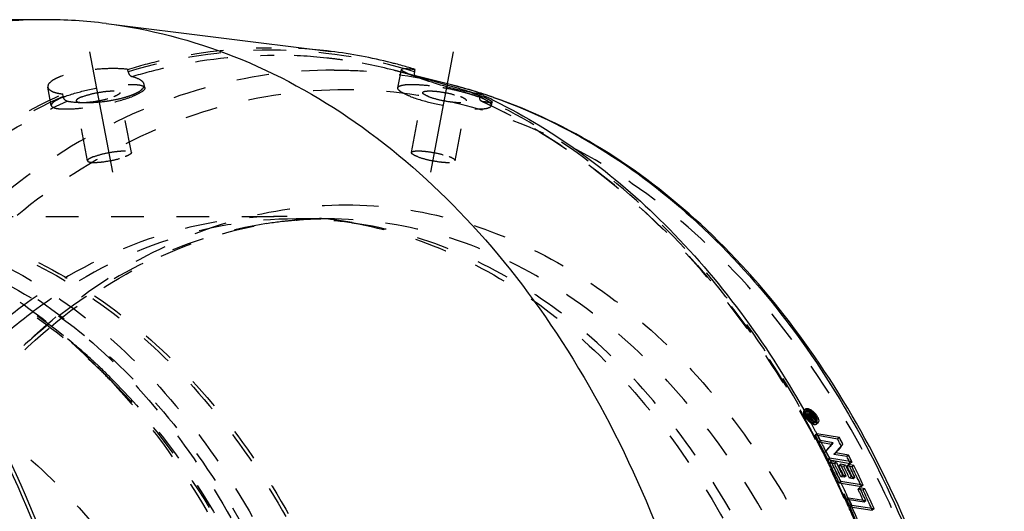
# Model space of a CAD drawing. Header units: millimetres. Extents: x 201 to 797, y 302 to 698.
# Tile 17 of 17: x 597 to 794, y 600 to 698. Entities that reach past the tile are written whole.
import ezdxf

# ---------------------------------------------------------------- set-up
doc = ezdxf.new("R2010")
doc.units = ezdxf.units.MM
doc.header["$LTSCALE"] = 65.185185
doc.linetypes.add('CENTER', pattern=[0.6, 0.375, -0.075, 0.075, -0.075])
doc.linetypes.add('HIDDEN', pattern=[0.2, 0.1, -0.1])
for name, color, linetype in [('FASEN', 7, 'CONTINUOUS'), ('KOERPER', 7, 'CONTINUOUS'), ('KONST.EL_MIT_GEO', 7, 'CONTINUOUS')]:
    doc.layers.add(name, color=color, linetype=linetype)

msp = doc.modelspace()

# ---------------------------------------------------------------- linework, layer by layer
at = {"layer": 'FASEN', "color": 8, "linetype": 'HIDDEN'}
msp.add_line((615.22, 626.24), (612.86, 628.6), dxfattribs=at)
msp.add_arc((525.77, 541.53), 123.15, 43.2447, 44.9931, dxfattribs=at)
for points, knots in [([(548.56, 657.5), (554.29, 657.5), (565.9, 656.22), (582.77, 650.55), (598.76, 641.3), (608.33, 633.13), (612.86, 628.6)], [0, 0, 0, 0, 0.237614, 0.480661, 0.733723, 1, 1, 1, 1]), ([(552.1, 654.61), (557.72, 654.61), (569.12, 653.36), (585.67, 647.79), (601.37, 638.71), (610.76, 630.7), (615.22, 626.24)], [0, 0, 0, 0, 0.237621, 0.480663, 0.733726, 1, 1, 1, 1]), ([(615.22, 626.24), (630.49, 610.97), (647.88, 580.76), (659.39, 536.44), (662.46, 500), (659.39, 463.56), (647.88, 419.24), (630.49, 389.03), (615.22, 373.76)], [0, 0, 0, 0, 0.236131, 0.366208, 0.5, 0.633792, 0.763869, 1, 1, 1, 1]), ([(615.48, 625.9), (630.2, 610.25), (646.9, 580.06), (657.98, 536.02), (660.92, 500.01), (657.98, 463.99), (646.91, 419.95), (630.21, 389.76), (615.49, 374.11)], [0, 0, 0, 0, 0.236903, 0.366706, 0.499994, 0.633283, 0.763089, 1, 1, 1, 1])]:
    msp.add_open_spline(points, degree=3, knots=knots, dxfattribs=at)
at = {"layer": 'KOERPER', "color": 8, "linetype": 'HIDDEN'}
msp.add_open_spline([(552.1, 628.9), (558.08, 628.9), (570.33, 627.16), (587.71, 619.56), (603.58, 607.37), (622.51, 585.09), (638.92, 548.79), (643.24, 516.6), (643.24, 500)], degree=3, knots=[0, 0, 0, 0, 0.103456, 0.210669, 0.324498, 0.446432, 0.712952, 1, 1, 1, 1], dxfattribs=at)
at = {"layer": 'KONST.EL_MIT_GEO', "color": 7, "linetype": 'CONTINUOUS'}
for p, q in [((602.3, 698), (478.85, 698)), ((614.55, 697.24), (659.46, 691.66)), ((676.15, 687.59), (676.24, 688.08)), ((676.23, 686.74), (676.58, 686.63)), ((683.5, 684.99), (676.6, 686.74)), ((689.27, 683.35), (689.07, 683.41)), ((692.06, 682.42), (691.95, 682.46)), ((691.81, 681.94), (691.97, 681.86)), ((753.87, 620.06), (753.99, 619.85)), ((753.99, 619.85), (754.07, 619.71)), ((754.52, 619.94), (754.19, 619.64)), ((754.43, 619.05), (754.5, 618.94)), ((754.5, 618.94), (754.57, 618.81)), ((754.57, 618.81), (754.65, 618.65)), ((754.65, 618.65), (754.71, 618.55)), ((754.71, 618.55), (754.77, 618.44)), ((754.77, 618.44), (754.84, 618.32)), ((754.96, 619.3), (754.84, 619.19)), ((754.84, 618.32), (754.98, 618.06)), ((755.08, 618.68), (754.89, 619.02)), ((755.06, 618.99), (754.92, 618.85)), ((755.13, 619.27), (754.96, 619.3)), ((754.98, 618.06), (755.11, 617.83)), ((755.08, 619.08), (755, 619)), ((755.12, 618.87), (755, 618.76)), ((755.13, 619.27), (755.01, 619.16)), ((755.06, 618.99), (755.12, 618.87)), ((755.25, 619.05), (755.08, 619.08)), ((756.27, 618.47), (755.08, 618.68)), ((755.46, 618.81), (755.12, 618.87)), ((755.39, 619.11), (755.3, 619.03)), ((755.46, 618.81), (755.37, 618.73)), ((755.39, 619.11), (755.55, 619.13)), ((755.46, 618.81), (755.4, 618.92)), ((755.63, 618.78), (755.48, 618.65)), ((755.55, 619.13), (755.79, 619.16)), ((755.64, 618.9), (755.57, 618.89)), ((755.57, 618.89), (755.63, 618.78)), ((756.14, 618.69), (755.63, 618.78)), ((756, 618.95), (755.64, 618.9)), ((755.87, 619.17), (755.74, 619.06)), ((755.79, 619.16), (755.87, 619.17)), ((755.87, 619.17), (756, 618.95)), ((756.14, 618.69), (755.96, 618.52)), ((756.11, 617.57), (756.22, 617.67)), ((756.14, 618.69), (756.27, 618.47)), ((756.35, 617.79), (756.44, 617.87)), ((755.4, 617.3), (755.53, 617.05)), ((755.53, 617.05), (755.6, 616.93)), ((760.97, 614.52), (756.48, 615.3)), ((760.63, 614.22), (756.69, 614.91)), ((759.77, 613.5), (757.2, 613.95)), ((759.61, 613.31), (759.77, 613.5)), ((760.97, 614.52), (760.63, 614.22)), ((760.71, 614.07), (760.63, 614.22)), ((757.78, 612.79), (757.89, 612.56)), ((758.29, 611.78), (758.47, 611.43)), ((758.81, 612.36), (758.95, 612.53)), ((760.24, 611.46), (759.9, 611.17)), ((760.4, 611.65), (760.24, 611.46)), ((762.8, 611.02), (760.24, 611.46)), ((758.81, 610.74), (758.98, 610.39)), ((763.5, 609.65), (759.02, 610.4)), ((760.38, 609.54), (759.37, 609.71)), ((759.9, 611.17), (760.06, 611.36)), ((762.46, 610.73), (759.9, 611.17)), ((760.38, 609.54), (760.04, 609.25)), ((760.38, 609.54), (760.59, 609.11)), ((762.8, 611.02), (762.46, 610.73)), ((762.54, 610.58), (762.46, 610.73)), ((760.04, 609.25), (759.56, 609.34)), ((762.23, 609.02), (761.21, 609.19)), ((761.41, 608.8), (761.21, 609.19)), ((761.88, 608.73), (761.4, 608.82)), ((761.97, 607.64), (761.79, 608.03)), ((762.23, 609.02), (761.88, 608.73)), ((762.01, 608.48), (761.88, 608.73)), ((762.16, 607.25), (761.97, 607.64)), ((762.23, 609.02), (762.42, 608.63)), ((762.39, 607.71), (762.26, 607.97)), ((763.84, 608.96), (762.83, 609.13)), ((763.04, 608.7), (762.83, 609.13)), ((763.5, 608.68), (763.01, 608.76)), ((763.84, 608.96), (763.5, 608.68)), ((763.71, 608.24), (763.5, 608.68)), ((760.81, 606.61), (760.98, 606.25)), ((761.63, 606.98), (761.29, 606.7)), ((762, 606.59), (761.29, 606.7)), ((765.75, 605.01), (761.29, 605.73)), ((761.43, 607.41), (761.63, 606.98)), ((762.35, 606.86), (761.63, 606.98)), ((762.35, 606.86), (762, 606.59)), ((762.35, 606.86), (762.16, 607.25)), ((762.89, 606.68), (762.76, 606.94)), ((763.01, 606.42), (762.89, 606.68)), ((763.36, 606.7), (763.01, 606.42)), ((763.73, 606.3), (763.01, 606.42)), ((763.17, 607.08), (763.36, 606.7)), ((764.07, 606.58), (763.36, 606.7)), ((764.07, 606.58), (763.73, 606.3)), ((764.35, 606.93), (764.14, 607.37)), ((764.56, 606.5), (764.35, 606.93)), ((766.08, 604.31), (765.07, 604.47)), ((765.27, 604.04), (765.07, 604.47)), ((765.73, 604.04), (765.24, 604.12)), ((766.08, 604.31), (765.73, 604.04)), ((765.94, 603.6), (765.73, 604.04)), ((766.26, 601.87), (762.83, 602.41)), ((765.91, 601.61), (762.98, 602.07)), ((766.26, 601.87), (765.91, 601.61)), ((766.55, 602.26), (766.34, 602.71)), ((766.75, 601.82), (766.55, 602.26)), ((763.38, 600.94), (763.47, 600.72)), ((767.91, 600.29), (763.47, 600.97))]:
    msp.add_line(p, q, dxfattribs=at)
at = {"layer": 'KONST.EL_MIT_GEO', "color": 2, "linetype": 'CENTER'}
for p, q in [((611.26, 691.56), (616.16, 665.73)), ((683.85, 691.56), (678.96, 665.73))]:
    msp.add_line(p, q, dxfattribs=at)
at = {"layer": 'KONST.EL_MIT_GEO', "color": 8, "linetype": 'HIDDEN'}
for p, q in [((618.97, 687.59), (618.88, 688.08)), ((676.6, 686.74), (671.95, 687.92)), ((672.82, 684.39), (673.52, 688.05)), ((675.92, 686.83), (676.23, 686.74)), ((603.62, 680.85), (602.93, 684.52)), ((622.29, 684.39), (622.16, 685.08)), ((605.99, 682.67), (605.9, 683.16)), ((619.6, 671.47), (617.33, 683.45)), ((675.52, 671.47), (677.79, 683.45)), ((689.12, 682.67), (689.22, 683.16)), ((610.86, 669.81), (608.59, 681.79)), ((684.26, 669.81), (686.53, 681.79)), ((689.43, 681.76), (689.5, 681.73)), ((691.49, 680.85), (691.62, 681.54)), ((563.41, 658.7), (649.68, 658.7)), ((658.82, 658.2), (652.51, 658.2)), ((652.54, 657.94), (652.71, 657.95)), ((663.71, 657.46), (666.49, 656.96)), ((598.16, 640.98), (597.9, 640.79)), ((599.99, 639.68), (599.79, 639.53)), ((753.11, 620.06), (753.29, 619.73)), ((753.29, 619.73), (753.49, 619.37)), ((754.23, 620.25), (753.9, 619.94)), ((753.86, 618.73), (754, 618.48)), ((754, 618.48), (754.14, 618.23)), ((754.14, 618.23), (754.2, 618.11)), ((754.86, 619.28), (754.53, 618.98)), ((755.01, 619.16), (754.56, 618.71)), ((754.56, 618.71), (754.75, 618.38)), ((754.84, 619.19), (754.63, 619)), ((754.8, 618.96), (754.63, 619)), ((754.92, 618.85), (754.73, 618.68)), ((754.79, 618.57), (754.73, 618.68)), ((755, 619), (754.75, 618.78)), ((754.75, 618.78), (754.92, 618.74)), ((755.08, 618.68), (754.75, 618.38)), ((754.75, 618.38), (755.94, 618.17)), ((755, 618.76), (754.79, 618.57)), ((755.13, 618.51), (754.79, 618.57)), ((755.25, 619.05), (754.92, 618.74)), ((755.4, 618.92), (755.07, 618.62)), ((755.21, 618.83), (755.07, 618.81)), ((755.07, 618.62), (755.13, 618.51)), ((755.3, 619.03), (755.12, 618.87)), ((755.37, 618.73), (755.13, 618.51)), ((755.28, 618.84), (755.21, 618.83)), ((755.37, 618.73), (755.24, 618.59)), ((755.24, 618.59), (755.67, 618.64)), ((755.3, 618.48), (755.24, 618.59)), ((755.46, 618.86), (755.28, 618.84)), ((755.48, 618.65), (755.3, 618.48)), ((755.81, 618.39), (755.3, 618.48)), ((755.74, 619.06), (755.46, 618.81)), ((755.54, 618.87), (755.46, 618.86)), ((756, 618.95), (755.67, 618.64)), ((755.96, 618.52), (755.81, 618.39)), ((756.27, 618.47), (755.94, 618.17)), ((756.22, 617.67), (756.35, 617.79)), ((756.4, 617.25), (756.73, 617.56)), ((754.83, 616.98), (754.97, 616.73)), ((756.48, 615.3), (756.14, 615.01)), ((756.69, 614.91), (756.14, 615.01)), ((757.2, 613.95), (756.86, 613.65)), ((756.86, 613.65), (759.43, 613.21)), ((759.77, 613.5), (759.43, 613.21)), ((758.32, 611.78), (757.98, 611.49)), ((761.68, 613.17), (761.35, 612.88)), ((759.02, 610.4), (758.68, 610.12)), ((758.68, 610.12), (763.15, 609.36)), ((759.02, 610.4), (758.91, 610.63)), ((759.37, 609.71), (759.03, 609.42)), ((763.15, 609.36), (762.96, 609.74)), ((763.5, 609.65), (763.15, 609.36)), ((759.56, 609.34), (759.03, 609.42)), ((759.21, 608.52), (759.32, 608.29)), ((761.21, 609.19), (760.87, 608.9)), ((761.4, 608.82), (760.87, 608.9)), ((762.83, 609.13), (762.48, 608.84)), ((763.01, 608.76), (762.48, 608.84)), ((761.29, 605.73), (760.94, 605.46)), ((760.94, 605.46), (765.4, 604.74)), ((765.07, 604.47), (764.72, 604.2)), ((765.24, 604.12), (764.72, 604.2)), ((765.4, 604.74), (765.23, 605.1)), ((765.75, 605.01), (765.4, 604.74)), ((762.83, 602.41), (762.47, 602.15)), ((762.98, 602.07), (762.47, 602.15)), ((762.84, 600.69), (762.93, 600.49)), ((763.47, 600.97), (763.11, 600.71)), ((763.11, 600.71), (767.55, 600.02)), ((767.55, 600.02), (767.4, 600.36)), ((767.91, 600.29), (767.55, 600.02))]:
    msp.add_line(p, q, dxfattribs=at)
at = {"layer": 'KONST.EL_MIT_GEO', "color": 7, "linetype": 'CONTINUOUS'}
msp.add_circle((404.31, 500), 198, dxfattribs=at)
at = {"layer": 'KONST.EL_MIT_GEO', "color": 8, "linetype": 'HIDDEN'}
msp.add_circle((404.31, 500), 197.71, dxfattribs=at)
at = {"layer": 'KONST.EL_MIT_GEO', "color": 7, "linetype": 'CONTINUOUS'}
for centre, radius, start, end in [((602.28, 598.5), 99.5, 82.9151, 89.9869), ((647.2, 593.34), 99.08, 75.7937, 82.8855), ((646.77, 591.56), 100.91, 75.297, 75.8053), ((646.66, 591.17), 101.32, 74.5081, 75.2968), ((646.47, 590.46), 102.05, 73.038, 74.5073), ((677.45, 687.34), 1.33, 169.2473, 176.0394), ((631.08, 509.64), 182.75, 75.3908, 75.5856), ((624.09, 482.81), 210.47, 75.0224, 75.3903), ((658.82, 587.58), 100.5, 74.4215, 75.7829), ((659.03, 588.46), 99.59, 72.3265, 75.7761), ((658.45, 586.27), 101.85, 72.5065, 74.4202), ((660.75, 605.55), 82.36, 71.2947, 72.2816), ((643.68, 583.06), 109.97, 65.1194, 65.5401), ((658.11, 585.16), 103.01, 71.8194, 72.3938), ((658.6, 587.06), 101.06, 71.9296, 72.3334), ((658.39, 586.43), 101.72, 70.7561, 71.9287), ((643.25, 582.12), 111, 64.0562, 65.1184), ((657.89, 584.5), 103.71, 70.8265, 71.819), ((581.97, 523), 197.4, 29.1161, 29.3325), ((754.46, 620.01), 0.329, 133.2043, 145.8871), ((754.11, 617.84), 2.32, 55.2272, 59.6902), ((753.86, 617.49), 2.75, 51.166, 55.2567), ((753.69, 617.27), 3.03, 47.3673, 51.1906), ((753.55, 617.11), 3.24, 43.6216, 47.364), ((752.89, 616.5), 4.31, 43.6336, 46.8067), ((752.81, 616.43), 4.42, 40.5817, 43.6489), ((758.26, 621.44), 4.53, 220.2226, 223.0251), ((758.15, 621.34), 4.38, 223.0075, 226.3365), ((580.02, 521.92), 199.63, 28.5381, 28.7132), ((752.93, 616.52), 4.27, 37.4333, 40.5962), ((753.24, 616.76), 3.88, 33.9867, 37.453), ((753.71, 617.07), 3.31, 30.1692, 34.0096), ((754.16, 617.33), 2.8, 25.8621, 30.1597), ((578.8, 521.26), 201.03, 28.0801, 28.4192), ((577.94, 520.8), 202, 27.8939, 28.0802), ((576.94, 520.27), 203.13, 27.4619, 27.8937), ((575.65, 519.6), 204.58, 27.0963, 27.4619), ((585.56, 520.28), 198.68, 27.7765, 28.1671), ((586.02, 520.59), 198.57, 27.791, 28.2318), ((574.44, 518.98), 205.94, 26.7815, 27.0261), ((1015.22, 397.49), 334.54, 140.0378, 140.1667), ((1005.06, 406.01), 321.28, 139.8169, 139.9985), ((1006.02, 405.25), 320.83, 139.6039, 139.9596), ((573.35, 518.44), 207.16, 26.4606, 26.6726), ((572.33, 517.93), 208.3, 26.1381, 26.3523), ((571.72, 517.63), 208.98, 25.9702, 26.1381), ((582.39, 518.64), 202.25, 26.8934, 27.0381), ((581.97, 518.43), 202.72, 26.7706, 26.8934), ((582.47, 518.74), 202.57, 26.664, 27.0989), ((571.14, 517.35), 209.62, 25.7754, 25.9702), ((570.57, 517.07), 210.26, 25.61, 25.7755), ((576.02, 517.76), 205.51, 26.2739, 26.4365), ((569.68, 516.64), 211.25, 25.2066, 25.6098), ((575.46, 517.48), 206.13, 26.0856, 26.2739), ((575.4, 517.52), 206.61, 25.7885, 26.315), ((574.74, 517.13), 206.94, 25.8232, 26.0855), ((576.58, 517.63), 206.08, 26.0158, 26.2553), ((577.76, 517.48), 205.5, 26.1254, 26.2848), ((576.87, 517.04), 206.49, 25.8073, 26.0457), ((577.5, 517.42), 206.19, 25.7767, 26.2551), ((578.74, 517.56), 205.6, 25.92, 26.3152), ((579.85, 517.37), 205.09, 26.0298, 26.3007), ((580.01, 517.52), 205.32, 25.7684, 26.4469), ((572.31, 516.69), 208.91, 25.3643, 25.6338), ((568.46, 516.07), 212.6, 24.9405, 25.0976), ((574.03, 516.79), 207.72, 25.6488, 25.8233), ((571.66, 516.38), 209.63, 25.2299, 25.3644), ((566.7, 515.26), 214.53, 23.9611, 24.9392), ((577.69, 517.05), 206.77, 25.6577, 25.9202), ((577.86, 516.4), 207.3, 25.3305, 25.7596), ((578.06, 516.57), 207.48, 25.2296, 25.7686), ((574.37, 515.48), 210.45, 24.6274, 24.8868), ((575.28, 515.19), 210.16, 24.6094, 24.876), ((575.43, 515.34), 210.39, 24.3487, 25.0163), ((564.57, 514.31), 216.86, 23.5443, 23.9621), ((567.54, 514.48), 214.17, 23.8185, 24.2395), ((573.32, 515), 211.6, 24.2396, 24.6273), ((573.29, 514.29), 212.34, 23.9141, 24.3435), ((573.49, 514.46), 212.51, 23.8184, 24.3489), ((562.42, 513.37), 219.21, 22.7486, 23.482)]:
    msp.add_arc(centre, radius, start, end, dxfattribs=at)
at = {"layer": 'KONST.EL_MIT_GEO', "color": 8, "linetype": 'HIDDEN'}
for centre, radius, start, end in [((647.54, 595.72), 96.68, 82.9128, 89.9891), ((648.13, 595.09), 95.82, 83.7256, 89.9926), ((648.05, 594.33), 96.59, 81.7957, 83.7271), ((647.76, 592.56), 98.38, 75.7222, 81.7787), ((647.3, 590.64), 100.35, 74.6954, 75.7354), ((647.13, 590.02), 101, 73.7793, 74.6955), ((647.01, 589.62), 101.42, 73.4373, 73.7797), ((665.89, 620.81), 66.26, 70.8617, 71.2721), ((681.98, 664.41), 19.48, 68.9006, 69.2477), ((682.94, 666.88), 16.82, 66.951, 68.9419), ((682.29, 664.31), 19.77, 66.0262, 67.3275), ((694.49, 703.05), 21.89, 256.8319, 258.0728), ((649.63, 578.52), 80.18, 79.8895, 89.966), ((658.9, 578.08), 80.12, 94.9254, 98.8221), ((658.88, 581.3), 76.9, 94.7317, 96.7768), ((658.85, 578.58), 79.62, 94.5518, 94.9211), ((652.46, 578.3), 79.9, 79.889, 89.9681), ((658.85, 578.65), 79.55, 94.2687, 94.5518), ((658.84, 581.85), 76.35, 92.1745, 94.6053), ((658.84, 578.71), 79.49, 93.8575, 94.2687), ((658.83, 578.89), 79.31, 92.2904, 93.8579), ((658.82, 579.2), 79, 90.0009, 92.2906), ((658.82, 582.31), 75.89, 90.001, 92.1738), ((537.11, 548.76), 110.34, 47.4031, 51.2949), ((533.79, 545.06), 115.32, 46.5773, 47.4329), ((532.15, 543.33), 117.7, 44.9534, 46.5746), ((530.53, 541.71), 119.99, 44.2224, 44.9563), ((583.64, 523.14), 195.22, 29.3153, 29.5337), ((754.13, 619.71), 0.326, 123.4013, 133.4635), ((753.35, 617.18), 3.05, 55.0212, 59.5347), ((582.39, 522.45), 196.65, 28.909, 29.1107), ((756.91, 620.54), 2.9, 205.9853, 210.1386), ((757.37, 620.81), 3.44, 210.1456, 213.8538), ((757.86, 621.13), 4.03, 213.8313, 217.1864), ((581.83, 522.13), 197.3, 28.7321, 28.9091), ((758.17, 621.37), 4.41, 217.1672, 220.238), ((756.98, 620.25), 3.05, 226.6787, 230.5206), ((756.79, 620.02), 2.75, 230.4936, 234.6683), ((680.71, 576.24), 86.13, 29.4976, 29.6698), ((680.63, 575.84), 86.38, 29.337, 29.5047), ((752.79, 616.37), 4.03, 35.8296, 39.519), ((753.12, 616.61), 3.62, 31.746, 35.8359), ((755.93, 617.76), 0.26, 300.581, 312.6209), ((580.43, 521.37), 198.88, 28.0847, 28.6505), ((578.81, 520.5), 200.73, 27.6458, 28.0849), ((579.94, 520.47), 199.96, 27.7764, 28.216), ((580.33, 520.73), 199.94, 27.7909, 28.2317), ((577.39, 519.76), 202.32, 27.21, 27.6458), ((576.29, 519.19), 203.57, 26.9606, 27.2102), ((575.19, 518.64), 204.8, 26.5275, 26.9604), ((1005.37, 404.06), 322.85, 139.6224, 140.0205), ((576.37, 518.61), 203.98, 26.6524, 27.0862), ((576.87, 518.93), 203.83, 26.7363, 27.0989), ((1006.47, 403.19), 322.57, 139.5876, 139.8091), ((997.86, 410.52), 311.27, 139.4503, 139.5871), ((574.15, 518.12), 205.96, 26.3116, 26.5277), ((575.15, 518.07), 205.76, 26.3114, 26.4475), ((573.37, 517.73), 206.83, 26.038, 26.3116), ((573.03, 516.96), 207.71, 25.2201, 26.4344), ((571.58, 516.86), 208.81, 25.256, 25.965), ((574.71, 517.85), 206.24, 26.1754, 26.3114), ((573.84, 517.42), 207.21, 25.7688, 26.1752), ((572.97, 517), 208.18, 25.6339, 25.769), ((575.82, 517.19), 206.53, 25.6481, 26.3639), ((578.16, 517.2), 205.85, 25.648, 26.4357), ((570.23, 516.22), 210.32, 25.1025, 25.2566), ((569.56, 515.91), 211.05, 24.8308, 25.1025), ((567.22, 514.83), 213.62, 23.6977, 24.8291), ((573.58, 515.03), 210.92, 24.2337, 25.0088), ((567.17, 514.24), 214.18, 23.8144, 24.2343), ((563.27, 513.1), 217.94, 22.5125, 23.6383)]:
    msp.add_arc(centre, radius, start, end, dxfattribs=at)
for points, knots in [([(602.3, 698), (593.11, 698), (574.3, 695.33), (547.6, 683.66), (523.22, 664.93), (494.15, 630.72), (474.31, 586.78), (464.07, 538.52), (461.4, 500), (464.07, 461.48), (474.31, 413.22), (494.15, 369.28), (523.22, 335.07), (547.6, 316.34), (574.3, 304.67), (593.11, 302), (602.3, 302)], [0, 0, 0, 0, 0.051692, 0.105258, 0.162132, 0.223055, 0.356218, 0.427422, 0.5, 0.572578, 0.643782, 0.776945, 0.837868, 0.894742, 0.948308, 1, 1, 1, 1]), ([(618.88, 688.08), (621.22, 688.79), (630.58, 691.29), (640.32, 692.4), (647.56, 692.4)], [0, 0, 0, 0, 0.252698, 1, 1, 1, 1]), ([(676.15, 687.59), (666.93, 690.4), (647.56, 693.4), (628.19, 690.4), (618.97, 687.59)], [0, 0, 0, 0, 0.5, 1, 1, 1, 1]), ([(619.71, 686.63), (622.03, 687.34), (631.31, 689.81), (640.97, 690.91), (648.14, 690.91)], [0, 0, 0, 0, 0.252724, 1, 1, 1, 1]), ([(618.88, 688.08), (617.84, 688.2), (615.58, 688.28), (612.1, 688.09), (608.66, 687.59), (606.45, 687.02), (605.48, 686.65)], [0, 0, 0, 0, 0.230555, 0.49952, 0.768706, 1, 1, 1, 1]), ([(660.07, 687.94), (651.34, 687.94), (633.49, 685.41), (608.15, 674.33), (585, 656.55), (557.42, 624.08), (538.58, 582.37), (528.86, 536.56), (526.33, 500), (528.86, 463.44), (538.58, 417.63), (557.42, 375.92), (585, 343.45), (608.15, 325.67), (633.49, 314.59), (651.34, 312.06), (660.07, 312.06)], [0, 0, 0, 0, 0.051692, 0.105258, 0.162132, 0.223055, 0.356218, 0.427422, 0.5, 0.572578, 0.643782, 0.776945, 0.837868, 0.894742, 0.948308, 1, 1, 1, 1]), ([(605.48, 686.65), (605.08, 686.5), (604.38, 686.19), (603.43, 685.62), (602.85, 684.91), (602.93, 684.52)], [0, 0, 0, 0, 0.364892, 0.651001, 1, 1, 1, 1]), ([(618.97, 687.59), (618.99, 687.48), (619.12, 687.09), (619.42, 686.71), (619.71, 686.63)], [0, 0, 0, 0, 0.279413, 1, 1, 1, 1]), ([(622.16, 685.07), (622.09, 685.44), (621.24, 686.18), (620.31, 686.46), (619.71, 686.63)], [0, 0, 0, 0, 0.373745, 1, 1, 1, 1]), ([(660.07, 687.94), (662.03, 687.94), (669.91, 687.69), (677.76, 686.45), (683.5, 684.99)], [0, 0, 0, 0, 0.248897, 1, 1, 1, 1]), ([(602.93, 684.52), (603, 684.12), (603.73, 683.64), (604.77, 683.33), (605.5, 683.21), (605.9, 683.16)], [0, 0, 0, 0, 0.357343, 0.642181, 1, 1, 1, 1]), ([(606.24, 682.62), (607.76, 683.19), (611.1, 684.09), (615.29, 684.81), (618.5, 685.09), (620.38, 685.07), (621.57, 684.95), (622.25, 684.6), (622.29, 684.39)], [0, 0, 0, 0, 0.296301, 0.626222, 0.770299, 0.884564, 0.961019, 1, 1, 1, 1]), ([(619.62, 682.93), (620.01, 683.08), (620.71, 683.39), (621.68, 683.95), (622.24, 684.67), (622.16, 685.07)], [0, 0, 0, 0, 0.363532, 0.648245, 1, 1, 1, 1]), ([(622.29, 684.39), (622.32, 684.26), (622.14, 683.9), (621.26, 683.26), (620.37, 682.88), (619.68, 682.62)], [0, 0, 0, 0, 0.120874, 0.321115, 1, 1, 1, 1]), ([(675.44, 682.62), (674.75, 682.88), (673.85, 683.26), (672.98, 683.9), (672.8, 684.26), (672.82, 684.39)], [0, 0, 0, 0, 0.678885, 0.879126, 1, 1, 1, 1]), ([(672.82, 684.39), (672.88, 684.69), (674.05, 685.06), (675.8, 685.1), (678.64, 684.95), (680.7, 684.64), (681.83, 684.45)], [0, 0, 0, 0, 0.099792, 0.31377, 0.627127, 1, 1, 1, 1]), ([(681.83, 684.45), (682.15, 684.39), (683.44, 684.15), (684.72, 683.86), (685.66, 683.62)], [0, 0, 0, 0, 0.254096, 1, 1, 1, 1]), ([(647.56, 307.6), (639.51, 307.6), (623.12, 309.69), (599.59, 318.87), (577.69, 333.73), (550.84, 361.13), (525.35, 406.85), (510.35, 470.5), (511.3, 537.47), (525.7, 590.93), (545.1, 628.09), (562.58, 651.54), (582.77, 670.34), (598.08, 679.6), (605.9, 683.16)], [0, 0, 0, 0, 0.050741, 0.102991, 0.157968, 0.216405, 0.343708, 0.482261, 0.624642, 0.762178, 0.826962, 0.888202, 0.945765, 1, 1, 1, 1]), ([(605.99, 682.67), (598.19, 679.12), (582.93, 669.88), (562.79, 651.13), (545.36, 627.74), (526.02, 590.67), (511.66, 537.36), (510.71, 470.56), (525.67, 407.09), (551.09, 361.49), (577.88, 334.16), (599.71, 319.34), (623.19, 310.18), (647.56, 307.08), (671.92, 310.18), (695.4, 319.34), (717.24, 334.16), (744.02, 361.49), (769.45, 407.09), (784.41, 470.56), (783.46, 537.36), (769.1, 590.67), (749.76, 627.74), (732.32, 651.13), (712.19, 669.88), (696.93, 679.12), (689.12, 682.67)], [0, 0, 0, 0, 0.027118, 0.055901, 0.086522, 0.118914, 0.187683, 0.258873, 0.328149, 0.391799, 0.421017, 0.448505, 0.47463, 0.5, 0.52537, 0.551495, 0.578983, 0.608201, 0.671851, 0.741127, 0.812317, 0.881086, 0.913478, 0.944099, 0.972882, 1, 1, 1, 1]), ([(662.41, 684), (653.86, 684), (636.38, 681.52), (611.57, 670.67), (588.91, 653.27), (561.9, 621.48), (543.46, 580.65), (533.94, 535.8), (531.47, 500), (533.94, 464.2), (543.46, 419.35), (561.9, 378.52), (588.91, 346.73), (611.57, 329.33), (636.38, 318.48), (653.86, 316), (662.41, 316)], [0, 0, 0, 0, 0.051692, 0.105258, 0.162132, 0.223055, 0.356218, 0.427422, 0.5, 0.572578, 0.643782, 0.776945, 0.837868, 0.894742, 0.948308, 1, 1, 1, 1]), ([(606.24, 682.62), (605.55, 682.35), (604.65, 681.97), (603.77, 681.33), (603.6, 680.98), (603.62, 680.85)], [0, 0, 0, 0, 0.678885, 0.879126, 1, 1, 1, 1]), ([(603.62, 680.85), (603.66, 680.64), (604.34, 680.28), (605.54, 680.17), (607.41, 680.14), (610.63, 680.42), (614.81, 681.14), (618.15, 682.04), (619.68, 682.62)], [0, 0, 0, 0, 0.038981, 0.115436, 0.229701, 0.373778, 0.703699, 1, 1, 1, 1]), ([(606.78, 681.73), (606.69, 681.75), (606.29, 681.92), (606.05, 682.35), (605.99, 682.67)], [0, 0, 0, 0, 0.226832, 1, 1, 1, 1]), ([(609.81, 682.62), (609.49, 682.49), (609.08, 682.34), (608.56, 681.94), (608.59, 681.79)], [0, 0, 0, 0, 0.686, 1, 1, 1, 1]), ([(608.59, 681.79), (608.6, 681.69), (608.92, 681.52), (609.48, 681.47), (610.36, 681.46), (611.86, 681.59), (613.83, 681.93), (615.39, 682.35), (616.1, 682.62)], [0, 0, 0, 0, 0.038953, 0.115369, 0.229597, 0.373669, 0.703597, 1, 1, 1, 1]), ([(609.81, 682.62), (610.53, 682.89), (612.09, 683.31), (614.05, 683.65), (615.56, 683.78), (616.43, 683.76), (616.99, 683.71), (617.31, 683.54), (617.33, 683.45)], [0, 0, 0, 0, 0.296403, 0.626331, 0.770403, 0.884631, 0.961047, 1, 1, 1, 1]), ([(614.21, 681.68), (614.53, 681.72), (615.75, 681.89), (616.95, 682.14), (617.83, 682.37)], [0, 0, 0, 0, 0.26121, 1, 1, 1, 1]), ([(617.33, 683.45), (617.36, 683.29), (616.83, 682.9), (616.43, 682.74), (616.1, 682.62)], [0, 0, 0, 0, 0.314, 1, 1, 1, 1]), ([(617.83, 682.37), (617.99, 682.41), (618.59, 682.58), (619.19, 682.77), (619.62, 682.93)], [0, 0, 0, 0, 0.265971, 1, 1, 1, 1]), ([(662.41, 316), (670.95, 316), (688.43, 318.48), (713.24, 329.33), (735.9, 346.73), (762.91, 378.52), (781.35, 419.35), (790.87, 464.2), (793.35, 500), (790.87, 535.8), (781.35, 580.65), (762.91, 621.48), (735.9, 653.27), (713.24, 670.67), (688.43, 681.52), (670.95, 684), (662.41, 684)], [0, 0, 0, 0, 0.051692, 0.105258, 0.162132, 0.223055, 0.356218, 0.427422, 0.5, 0.572578, 0.643782, 0.776945, 0.837868, 0.894742, 0.948308, 1, 1, 1, 1]), ([(675.44, 682.62), (676.96, 682.04), (680.3, 681.14), (684.49, 680.42), (687.7, 680.14), (689.58, 680.17), (690.77, 680.28), (691.45, 680.64), (691.49, 680.85)], [0, 0, 0, 0, 0.296301, 0.626222, 0.770299, 0.884564, 0.961019, 1, 1, 1, 1]), ([(679.01, 682.62), (678.69, 682.74), (678.28, 682.9), (677.76, 683.29), (677.79, 683.45)], [0, 0, 0, 0, 0.686, 1, 1, 1, 1]), ([(677.79, 683.45), (677.8, 683.54), (678.12, 683.71), (678.68, 683.76), (679.56, 683.78), (681.07, 683.65), (683.03, 683.31), (684.59, 682.89), (685.31, 682.62)], [0, 0, 0, 0, 0.038953, 0.115369, 0.229597, 0.373669, 0.703597, 1, 1, 1, 1]), ([(679.01, 682.62), (679.73, 682.35), (681.29, 681.93), (683.25, 681.59), (684.76, 681.46), (685.63, 681.47), (686.19, 681.52), (686.51, 681.69), (686.53, 681.79)], [0, 0, 0, 0, 0.296403, 0.626331, 0.770403, 0.884631, 0.961047, 1, 1, 1, 1]), ([(686.53, 681.79), (686.56, 681.94), (686.03, 682.34), (685.63, 682.49), (685.31, 682.62)], [0, 0, 0, 0, 0.314, 1, 1, 1, 1]), ([(685.66, 683.62), (685.81, 683.58), (686.38, 683.43), (686.95, 683.26), (687.37, 683.13)], [0, 0, 0, 0, 0.258664, 1, 1, 1, 1]), ([(687.37, 683.13), (687.5, 683.09), (688.01, 682.93), (688.51, 682.76), (688.88, 682.62)], [0, 0, 0, 0, 0.26471, 1, 1, 1, 1]), ([(687.61, 683.41), (687.73, 683.37), (688.17, 683.21), (688.61, 683.05), (688.94, 682.93)], [0, 0, 0, 0, 0.263597, 1, 1, 1, 1]), ([(688.94, 682.93), (689.02, 682.9), (689.35, 682.77), (689.67, 682.64), (689.91, 682.55)], [0, 0, 0, 0, 0.266326, 1, 1, 1, 1]), ([(689.12, 682.67), (689.1, 682.57), (689.07, 682.25), (689.22, 681.85), (689.43, 681.76)], [0, 0, 0, 0, 0.302837, 1, 1, 1, 1]), ([(691.16, 681.44), (691.07, 681.52), (690.56, 681.89), (689.99, 682.16), (689.53, 682.36)], [0, 0, 0, 0, 0.19171, 1, 1, 1, 1]), ([(690.32, 682.37), (690.63, 682.23), (691.04, 682.04), (691.46, 681.77), (691.59, 681.65), (691.61, 681.59)], [0, 0, 0, 0, 0.671474, 0.87817, 1, 1, 1, 1]), ([(648.14, 309.09), (640.16, 309.09), (623.89, 311.16), (600.55, 320.27), (578.82, 335.01), (552.17, 362.2), (526.88, 407.56), (511.99, 470.71), (512.94, 537.16), (527.22, 590.2), (546.46, 627.08), (563.81, 650.34), (583.83, 669), (599.02, 678.2), (606.78, 681.73)], [0, 0, 0, 0, 0.050742, 0.102992, 0.157968, 0.216404, 0.343703, 0.482252, 0.624631, 0.762169, 0.826954, 0.888196, 0.945764, 1, 1, 1, 1]), ([(606.78, 681.73), (607.05, 681.68), (608.23, 681.51), (609.42, 681.44), (610.33, 681.44)], [0, 0, 0, 0, 0.230989, 1, 1, 1, 1]), ([(610.33, 681.44), (610.65, 681.44), (611.95, 681.46), (613.24, 681.56), (614.21, 681.68)], [0, 0, 0, 0, 0.246193, 1, 1, 1, 1]), ([(671.95, 312.08), (679.38, 313.96), (694.2, 319.61), (714.65, 332.91), (733.21, 350.75), (755.31, 380.61), (775.16, 426.41), (785.07, 487.32), (780.84, 549.51), (765.49, 598.27), (746.5, 631.86), (729.82, 653), (710.87, 670), (696.68, 678.46), (689.43, 681.76)], [0, 0, 0, 0, 0.051365, 0.105244, 0.162326, 0.222863, 0.353154, 0.492091, 0.632582, 0.767106, 0.830356, 0.890231, 0.946667, 1, 1, 1, 1]), ([(689.5, 681.73), (702.42, 675.85), (727.27, 658.03), (745.31, 633.68), (753.11, 620.06)], [0, 0, 0, 0, 0.474845, 1, 1, 1, 1]), ([(691.27, 681.44), (691.19, 681.44), (690.75, 681.47), (690.32, 681.56), (689.97, 681.63)], [0, 0, 0, 0, 0.18243, 1, 1, 1, 1]), ([(691.49, 680.85), (691.5, 680.89), (691.49, 681.14), (691.3, 681.32), (691.16, 681.44)], [0, 0, 0, 0, 0.192759, 1, 1, 1, 1]), ([(691.62, 681.54), (691.62, 681.52), (691.53, 681.41), (691.38, 681.44), (691.27, 681.44)], [0, 0, 0, 0, 0.140262, 1, 1, 1, 1]), ([(691.61, 681.59), (691.62, 681.58), (691.62, 681.57), (691.62, 681.55), (691.62, 681.54)], [0, 0, 0, 0, 0.538997, 1, 1, 1, 1]), ([(612.08, 670.64), (611.76, 670.52), (611.35, 670.36), (610.83, 669.97), (610.86, 669.81)], [0, 0, 0, 0, 0.686, 1, 1, 1, 1]), ([(610.86, 669.81), (610.87, 669.71), (611.19, 669.55), (611.75, 669.49), (612.63, 669.48), (614.13, 669.61), (616.1, 669.95), (617.66, 670.37), (618.37, 670.64)], [0, 0, 0, 0, 0.038953, 0.115369, 0.229597, 0.373669, 0.703597, 1, 1, 1, 1]), ([(612.08, 670.64), (612.79, 670.91), (614.36, 671.33), (616.32, 671.67), (617.83, 671.8), (618.7, 671.79), (619.26, 671.73), (619.58, 671.57), (619.6, 671.47)], [0, 0, 0, 0, 0.296403, 0.626331, 0.770403, 0.884631, 0.961047, 1, 1, 1, 1]), ([(619.6, 671.47), (619.63, 671.31), (619.1, 670.92), (618.7, 670.76), (618.37, 670.64)], [0, 0, 0, 0, 0.314, 1, 1, 1, 1]), ([(676.74, 670.64), (676.42, 670.76), (676.01, 670.92), (675.49, 671.31), (675.52, 671.47)], [0, 0, 0, 0, 0.686, 1, 1, 1, 1]), ([(675.52, 671.47), (675.54, 671.57), (675.85, 671.73), (676.41, 671.79), (677.29, 671.8), (678.8, 671.67), (680.76, 671.33), (682.32, 670.91), (683.04, 670.64)], [0, 0, 0, 0, 0.038953, 0.115369, 0.229597, 0.373669, 0.703597, 1, 1, 1, 1]), ([(676.74, 670.64), (677.46, 670.37), (679.02, 669.95), (680.98, 669.61), (682.49, 669.48), (683.37, 669.49), (683.93, 669.55), (684.24, 669.71), (684.26, 669.81)], [0, 0, 0, 0, 0.296403, 0.626331, 0.770403, 0.884631, 0.961047, 1, 1, 1, 1]), ([(684.26, 669.81), (684.29, 669.97), (683.77, 670.36), (683.36, 670.52), (683.04, 670.64)], [0, 0, 0, 0, 0.314, 1, 1, 1, 1]), ([(662.41, 339), (654.93, 339), (639.63, 341.17), (617.93, 350.66), (598.1, 365.89), (574.46, 393.72), (553.96, 439.09), (545.76, 500), (553.96, 560.91), (574.46, 606.28), (598.1, 634.11), (617.93, 649.34), (639.63, 658.83), (654.93, 661), (662.41, 661)], [0, 0, 0, 0, 0.051729, 0.105334, 0.162249, 0.223216, 0.356476, 0.5, 0.643524, 0.776784, 0.837751, 0.894666, 0.948271, 1, 1, 1, 1]), ([(662.41, 661), (669.88, 661), (685.18, 658.83), (706.89, 649.34), (726.72, 634.11), (750.35, 606.28), (770.85, 560.91), (779.05, 500), (770.85, 439.09), (750.35, 393.72), (726.72, 365.89), (706.89, 350.66), (685.18, 341.17), (669.88, 339), (662.41, 339)], [0, 0, 0, 0, 0.051729, 0.105334, 0.162249, 0.223216, 0.356476, 0.5, 0.643524, 0.776784, 0.837751, 0.894666, 0.948271, 1, 1, 1, 1]), ([(563.41, 658.7), (570.78, 658.7), (585.86, 656.56), (607.26, 647.2), (626.8, 632.2), (650.1, 604.77), (670.31, 560.04), (678.39, 500), (670.31, 439.96), (650.1, 395.23), (626.8, 367.8), (607.26, 352.8), (585.86, 343.44), (570.78, 341.3), (563.41, 341.3)], [0, 0, 0, 0, 0.05173, 0.105334, 0.162249, 0.223216, 0.356476, 0.5, 0.643524, 0.776784, 0.837751, 0.894666, 0.94827, 1, 1, 1, 1]), ([(649.68, 658.7), (640.72, 658.7), (622.2, 655.48), (605.77, 646.55), (598.16, 640.98)], [0, 0, 0, 0, 0.487315, 1, 1, 1, 1]), ([(552.1, 658), (559.43, 658), (574.45, 655.87), (595.75, 646.56), (615.21, 631.61), (638.4, 604.3), (658.52, 559.78), (666.57, 500), (658.52, 440.22), (638.4, 395.7), (615.21, 368.39), (595.75, 353.44), (574.45, 344.13), (559.43, 342), (552.1, 342)], [0, 0, 0, 0, 0.05173, 0.105334, 0.162249, 0.223216, 0.356476, 0.5, 0.643524, 0.776784, 0.837751, 0.894666, 0.94827, 1, 1, 1, 1]), ([(556.34, 658.2), (563.69, 658.2), (578.72, 656.07), (600.05, 646.74), (619.53, 631.78), (642.75, 604.44), (662.9, 559.85), (670.96, 500), (662.9, 440.15), (642.75, 395.56), (619.53, 368.22), (600.05, 353.26), (578.72, 343.93), (563.69, 341.8), (556.34, 341.8)], [0, 0, 0, 0, 0.05173, 0.105334, 0.162249, 0.223216, 0.356476, 0.5, 0.643524, 0.776784, 0.837751, 0.894666, 0.94827, 1, 1, 1, 1]), ([(563.06, 658.2), (570.4, 658.2), (585.44, 656.07), (606.77, 646.74), (626.25, 631.78), (649.47, 604.44), (669.62, 559.85), (677.67, 500), (669.62, 440.15), (649.47, 395.56), (626.25, 368.22), (606.77, 353.26), (585.44, 343.93), (570.4, 341.8), (563.06, 341.8)], [0, 0, 0, 0, 0.05173, 0.105334, 0.162249, 0.223216, 0.356476, 0.5, 0.643524, 0.776784, 0.837751, 0.894666, 0.94827, 1, 1, 1, 1]), ([(652.51, 658.2), (643.35, 658.2), (624.41, 654.82), (607.71, 645.48), (599.99, 639.68)], [0, 0, 0, 0, 0.486748, 1, 1, 1, 1]), ([(646.61, 657.26), (638.87, 656.05), (623.24, 651.2), (609.51, 642.39), (603.08, 637.17)], [0, 0, 0, 0, 0.486339, 1, 1, 1, 1]), ([(603.63, 636.78), (610.4, 642.44), (624.91, 651.87), (641.62, 656.69), (649.81, 657.66)], [0, 0, 0, 0, 0.517015, 1, 1, 1, 1]), ([(770.68, 500), (770.68, 520.38), (765.38, 559.88), (745.23, 604.43), (722.01, 631.78), (702.53, 646.74), (681.2, 656.07), (666.16, 658.2), (658.82, 658.2)], [0, 0, 0, 0, 0.287048, 0.553568, 0.675502, 0.789331, 0.896541, 1, 1, 1, 1]), ([(663.71, 657.45), (670.5, 656.24), (684.15, 651.95), (703, 640.62), (720.02, 624.76), (740.07, 597.63), (757.33, 555.56), (764.25, 500), (757.33, 444.44), (740.07, 402.37), (720.02, 375.24), (703, 359.38), (684.15, 348.05), (670.5, 343.76), (663.71, 342.55)], [0, 0, 0, 0, 0.05184, 0.106176, 0.163918, 0.225424, 0.358371, 0.5, 0.641629, 0.774576, 0.836082, 0.893824, 0.94816, 1, 1, 1, 1]), ([(764.37, 500), (764.37, 518.8), (759.82, 555.4), (742.61, 597.32), (722.63, 624.37), (705.66, 640.18), (686.87, 651.47), (673.26, 655.75), (666.49, 656.96)], [0, 0, 0, 0, 0.283258, 0.549154, 0.672167, 0.787651, 0.896323, 1, 1, 1, 1]), ([(552.1, 655), (556.81, 655), (566.34, 654.12), (585.23, 648.86), (598.28, 641.14), (606.11, 634.87)], [0, 0, 0, 0, 0.241255, 0.486455, 1, 1, 1, 1]), ([(556.34, 655), (563.54, 655), (578.27, 652.91), (599.17, 643.77), (618.25, 629.11), (641.01, 602.32), (660.74, 558.64), (668.64, 500), (660.74, 441.36), (641.01, 397.68), (618.25, 370.89), (599.17, 356.23), (578.27, 347.09), (563.54, 345), (556.34, 345)], [0, 0, 0, 0, 0.05173, 0.105334, 0.162249, 0.223216, 0.356476, 0.5, 0.643524, 0.776784, 0.837751, 0.894666, 0.94827, 1, 1, 1, 1]), ([(597.9, 640.79), (595.17, 638.79), (584.18, 629.86), (574.88, 618.95), (568.84, 610.07)], [0, 0, 0, 0, 0.239851, 1, 1, 1, 1]), ([(599.79, 639.53), (597.02, 637.43), (585.89, 628.14), (576.54, 616.8), (570.5, 607.59)], [0, 0, 0, 0, 0.239627, 1, 1, 1, 1]), ([(603.08, 637.17), (600.26, 634.87), (588.94, 624.71), (579.59, 612.44), (573.63, 602.54)], [0, 0, 0, 0, 0.239304, 1, 1, 1, 1]), ([(574.36, 601.34), (576.39, 604.83), (584.62, 617.8), (594.93, 629.52), (603.63, 636.78)], [0, 0, 0, 0, 0.262879, 1, 1, 1, 1]), ([(616.52, 625.4), (631.47, 610.04), (648.46, 580.01), (659.71, 536.05), (662.71, 500), (659.71, 463.95), (648.46, 419.99), (631.47, 389.96), (616.52, 374.6)], [0, 0, 0, 0, 0.236476, 0.366432, 0.5, 0.633568, 0.763524, 1, 1, 1, 1]), ([(753.9, 619.94), (753.75, 619.81), (753.8, 619.14), (754.3, 618.38), (755.02, 617.6), (755.65, 617.22), (755.96, 617.17)], [0, 0, 0, 0, 0.161593, 0.435601, 0.74995, 1, 1, 1, 1]), ([(754.05, 620.03), (754.03, 620.02), (754, 620.01), (753.96, 619.99), (753.95, 619.98)], [0, 0, 0, 0, 0.510726, 1, 1, 1, 1]), ([(754.12, 620.04), (754.11, 620.04), (754.08, 620.04), (754.06, 620.03), (754.05, 620.03)], [0, 0, 0, 0, 0.508292, 1, 1, 1, 1]), ([(754.12, 619.52), (754.11, 619.49), (754.08, 619.31), (754.14, 619.13), (754.19, 619)], [0, 0, 0, 0, 0.200058, 1, 1, 1, 1]), ([(754.53, 619.7), (754.5, 619.71), (754.38, 619.72), (754.25, 619.69), (754.19, 619.64)], [0, 0, 0, 0, 0.296903, 1, 1, 1, 1]), ([(756.11, 617.57), (756.22, 617.67), (756.2, 618.19), (755.82, 618.78), (755.26, 619.37), (754.77, 619.66), (754.53, 619.7)], [0, 0, 0, 0, 0.162156, 0.435216, 0.749286, 1, 1, 1, 1]), ([(754.19, 619), (754.22, 618.92), (754.4, 618.56), (754.66, 618.24), (754.88, 618.03)], [0, 0, 0, 0, 0.225661, 1, 1, 1, 1]), ([(754.53, 618.98), (754.52, 618.96), (754.48, 618.88), (754.52, 618.78), (754.56, 618.71)], [0, 0, 0, 0, 0.178219, 1, 1, 1, 1]), ([(754.63, 619), (754.61, 619), (754.58, 619), (754.55, 618.99), (754.53, 618.98)], [0, 0, 0, 0, 0.548774, 1, 1, 1, 1]), ([(754.75, 618.78), (754.74, 618.78), (754.68, 618.77), (754.72, 618.72), (754.74, 618.7)], [0, 0, 0, 0, 0.39255, 1, 1, 1, 1]), ([(754.91, 618.92), (754.89, 618.93), (754.86, 618.95), (754.82, 618.96), (754.8, 618.96)], [0, 0, 0, 0, 0.538184, 1, 1, 1, 1]), ([(756.48, 617.91), (756.46, 617.96), (756.39, 618.17), (756.29, 618.37), (756.2, 618.51)], [0, 0, 0, 0, 0.226005, 1, 1, 1, 1]), ([(756.51, 617.46), (756.51, 617.47), (756.52, 617.5), (756.52, 617.53), (756.52, 617.55)], [0, 0, 0, 0, 0.488426, 1, 1, 1, 1]), ([(755.96, 617.17), (756, 617.16), (756.15, 617.14), (756.32, 617.18), (756.4, 617.25)], [0, 0, 0, 0, 0.294476, 1, 1, 1, 1])]:
    msp.add_open_spline(points, degree=3, knots=knots, dxfattribs=at)
at = {"layer": 'KONST.EL_MIT_GEO', "color": 7, "linetype": 'CONTINUOUS'}
for points, knots in [([(478.85, 698), (488.05, 698), (506.86, 695.33), (533.56, 683.66), (557.94, 664.93), (587, 630.72), (606.85, 586.78), (617.09, 538.52), (619.75, 500), (617.09, 461.48), (606.85, 413.22), (587, 369.28), (557.94, 335.07), (533.56, 316.34), (506.86, 304.67), (488.05, 302), (478.85, 302)], [0, 0, 0, 0, 0.051692, 0.105258, 0.162132, 0.223055, 0.356218, 0.427422, 0.5, 0.572578, 0.643782, 0.776945, 0.837868, 0.894742, 0.948308, 1, 1, 1, 1]), ([(478.84, 697.71), (488, 697.66), (506.75, 694.91), (533.31, 683.18), (557.57, 664.44), (586.48, 630.28), (606.21, 586.48), (616.39, 538.38), (619.04, 500), (616.39, 461.62), (606.21, 413.52), (586.48, 369.72), (557.57, 335.56), (533.31, 316.82), (506.75, 305.09), (488, 302.34), (478.84, 302.29)], [0, 0, 0, 0, 0.051688, 0.105272, 0.162169, 0.223109, 0.356269, 0.427451, 0.5, 0.572549, 0.643731, 0.776891, 0.837831, 0.894728, 0.948312, 1, 1, 1, 1]), ([(614.55, 697.24), (623.26, 696.16), (640.86, 691.55), (665.34, 678.08), (687.51, 658.54), (713.72, 624.52), (736.34, 571.01), (745.4, 500), (736.34, 428.99), (713.72, 375.48), (687.51, 341.46), (665.34, 321.92), (640.86, 308.45), (623.26, 303.84), (614.55, 302.76)], [0, 0, 0, 0, 0.051752, 0.105846, 0.163341, 0.2247, 0.357777, 0.5, 0.642223, 0.7753, 0.836659, 0.894154, 0.948248, 1, 1, 1, 1]), ([(673.52, 688.05), (673.53, 688.13), (673.85, 688.23), (674.34, 688.23), (675.21, 688.2), (675.86, 688.12), (676.24, 688.08)], [0, 0, 0, 0, 0.087224, 0.281316, 0.588676, 1, 1, 1, 1]), ([(676.2, 686.65), (675.81, 686.8), (675.14, 687.06), (674.26, 687.46), (673.78, 687.73), (673.5, 687.97), (673.52, 688.05)], [0, 0, 0, 0, 0.407954, 0.715258, 0.911359, 1, 1, 1, 1]), ([(676.58, 686.63), (676.43, 686.67), (676.15, 686.91), (676.11, 687.26), (676.13, 687.44)], [0, 0, 0, 0, 0.456314, 1, 1, 1, 1]), ([(685.82, 683.77), (684.1, 684.16), (680.87, 685.04), (677.68, 686.09), (676.2, 686.65)], [0, 0, 0, 0, 0.527289, 1, 1, 1, 1]), ([(678.48, 686.13), (679.07, 685.97), (681.53, 685.31), (683.97, 684.6), (685.81, 684.01)], [0, 0, 0, 0, 0.239075, 1, 1, 1, 1]), ([(689.22, 683.16), (688.96, 683.19), (687.82, 683.35), (686.7, 683.58), (685.82, 683.77)], [0, 0, 0, 0, 0.221341, 1, 1, 1, 1]), ([(691.92, 682.46), (699.29, 679.89), (713.87, 672.83), (733.61, 657.6), (751.21, 637.99), (771.64, 606.06), (788.92, 558.56), (795.37, 496.91), (787.52, 435.59), (769.13, 388.82), (747.94, 357.82), (729.87, 339.03), (709.77, 324.73), (695.04, 318.37), (687.62, 316.14)], [0, 0, 0, 0, 0.052519, 0.107879, 0.166599, 0.228772, 0.361771, 0.501935, 0.64171, 0.773657, 0.83516, 0.893197, 0.947942, 1, 1, 1, 1]), ([(687.77, 316.19), (695.28, 318.44), (710.17, 324.87), (730.46, 339.29), (748.63, 358.16), (769.86, 389.16), (788.25, 435.83), (796.1, 496.97), (789.63, 558.42), (772.34, 605.8), (751.87, 637.71), (734.17, 657.38), (714.26, 672.7), (699.53, 679.81), (692.06, 682.42)], [0, 0, 0, 0, 0.05268, 0.107833, 0.166065, 0.227572, 0.359114, 0.498197, 0.63765, 0.770188, 0.832322, 0.891186, 0.946902, 1, 1, 1, 1]), ([(691.97, 681.86), (704.57, 675.7), (728.69, 657.67), (746.26, 633.53), (753.87, 620.06)], [0, 0, 0, 0, 0.475462, 1, 1, 1, 1]), ([(754.52, 619.94), (754.41, 619.84), (754.44, 619.35), (754.65, 619.02), (754.8, 618.81)], [0, 0, 0, 0, 0.372399, 1, 1, 1, 1]), ([(754.86, 620.01), (754.82, 620.02), (754.71, 620.03), (754.58, 620), (754.52, 619.94)], [0, 0, 0, 0, 0.296905, 1, 1, 1, 1]), ([(754.56, 620.35), (754.58, 620.35), (754.61, 620.35), (754.65, 620.34), (754.67, 620.34)], [0, 0, 0, 0, 0.487549, 1, 1, 1, 1]), ([(754.67, 620.34), (754.73, 620.33), (755.03, 620.24), (755.3, 620.08), (755.5, 619.93)], [0, 0, 0, 0, 0.209659, 1, 1, 1, 1]), ([(754.86, 619.28), (754.88, 619.29), (754.91, 619.31), (754.94, 619.3), (754.96, 619.3)], [0, 0, 0, 0, 0.451246, 1, 1, 1, 1]), ([(756.45, 618.52), (756.42, 618.59), (756.27, 618.89), (756.07, 619.16), (755.89, 619.35)], [0, 0, 0, 0, 0.226377, 1, 1, 1, 1]), ([(754.89, 619.02), (754.88, 619.04), (754.84, 619.12), (754.82, 619.24), (754.86, 619.28)], [0, 0, 0, 0, 0.343632, 1, 1, 1, 1]), ([(755.08, 619.08), (755.07, 619.08), (755.03, 619.05), (755.05, 619.01), (755.06, 618.99)], [0, 0, 0, 0, 0.38714, 1, 1, 1, 1]), ([(755.13, 619.27), (755.15, 619.27), (755.25, 619.23), (755.33, 619.17), (755.39, 619.11)], [0, 0, 0, 0, 0.202818, 1, 1, 1, 1]), ([(756.11, 617.8), (756.14, 617.8), (756.25, 617.78), (756.38, 617.81), (756.44, 617.87)], [0, 0, 0, 0, 0.294787, 1, 1, 1, 1]), ([(756.4, 617.46), (756.39, 617.46), (756.35, 617.46), (756.31, 617.46), (756.29, 617.47)], [0, 0, 0, 0, 0.487436, 1, 1, 1, 1]), ([(756.44, 617.87), (756.47, 617.9), (756.6, 618.1), (756.52, 618.35), (756.45, 618.52)], [0, 0, 0, 0, 0.19116, 1, 1, 1, 1]), ([(756.67, 618.55), (756.7, 618.49), (756.79, 618.28), (756.86, 618.06), (756.85, 617.89)], [0, 0, 0, 0, 0.28773, 1, 1, 1, 1]), ([(756.85, 617.89), (756.85, 617.86), (756.85, 617.74), (756.79, 617.61), (756.73, 617.56)], [0, 0, 0, 0, 0.28684, 1, 1, 1, 1])]:
    msp.add_open_spline(points, degree=3, knots=knots, dxfattribs=at)
for points in [[(754.11, 619.93), (754.11, 619.97), (754.11, 620.01), (754.12, 620.05)], [(754.12, 619.78), (754.12, 619.83), (754.11, 619.88), (754.11, 619.93)], [(754.12, 620.05), (754.13, 620.1), (754.15, 620.15), (754.18, 620.2)], [(754.16, 619.62), (754.14, 619.67), (754.13, 619.72), (754.12, 619.78)], [(754.23, 620.25), (754.28, 620.3), (754.34, 620.33), (754.41, 620.34)], [(754.52, 619.98), (754.46, 620), (754.4, 620.02), (754.34, 620.03)], [(754.41, 620.34), (754.46, 620.35), (754.51, 620.36), (754.56, 620.35)], [(754.99, 619.97), (754.95, 619.99), (754.9, 620), (754.86, 620.01)], [(755.13, 619.92), (755.09, 619.94), (755.04, 619.96), (754.99, 619.97)], [(755.28, 619.84), (755.23, 619.87), (755.18, 619.89), (755.13, 619.92)], [(755.5, 619.93), (755.62, 619.85), (755.73, 619.75), (755.84, 619.64)], [(754.8, 618.81), (755, 618.53), (755.25, 618.27), (755.54, 618.07)], [(755.47, 617.88), (755.35, 617.97), (755.23, 618.06), (755.13, 618.17)], [(755.4, 618.92), (755.37, 618.98), (755.32, 619.04), (755.25, 619.05)], [(755.98, 617.57), (755.8, 617.65), (755.63, 617.76), (755.47, 617.88)], [(755.54, 618.07), (755.63, 618), (755.73, 617.94), (755.83, 617.9)], [(755.83, 617.9), (755.88, 617.87), (755.93, 617.85), (755.97, 617.84)], [(755.97, 617.84), (756.02, 617.82), (756.06, 617.81), (756.11, 617.8)], [(756.29, 617.47), (756.19, 617.49), (756.08, 617.52), (755.98, 617.57)], [(756.73, 617.56), (756.64, 617.48), (756.52, 617.45), (756.4, 617.46)], [(756.52, 617.55), (756.53, 617.67), (756.51, 617.79), (756.48, 617.91)]]:
    msp.add_open_spline(points, degree=3, dxfattribs=at)
at = {"layer": 'KONST.EL_MIT_GEO', "color": 8, "linetype": 'HIDDEN'}
for points in [[(754.34, 620.03), (754.27, 620.05), (754.19, 620.05), (754.12, 620.04)], [(754.19, 619.64), (754.16, 619.6), (754.14, 619.56), (754.12, 619.52)], [(754.22, 619.45), (754.2, 619.5), (754.18, 619.56), (754.16, 619.62)], [(754.3, 619.27), (754.27, 619.33), (754.24, 619.39), (754.22, 619.45)], [(754.7, 619.91), (754.64, 619.94), (754.58, 619.96), (754.52, 619.98)], [(754.89, 619.81), (754.83, 619.84), (754.77, 619.88), (754.7, 619.91)], [(755.89, 618.93), (755.66, 619.21), (755.39, 619.47), (755.1, 619.68)], [(755.07, 618.81), (755.02, 618.85), (754.97, 618.89), (754.91, 618.92)], [(755.07, 618.62), (755.05, 618.66), (754.98, 618.76), (754.96, 618.71)], [(755.2, 617.77), (755.25, 617.74), (755.3, 617.71), (755.35, 617.67)], [(755.35, 617.67), (755.4, 617.65), (755.45, 617.62), (755.5, 617.6)], [(755.5, 617.6), (755.54, 617.57), (755.59, 617.55), (755.64, 617.54)], [(755.64, 617.54), (755.68, 617.52), (755.73, 617.51), (755.77, 617.5)], [(755.77, 617.5), (755.87, 617.48), (755.98, 617.49), (756.07, 617.54)], [(756.4, 617.25), (756.45, 617.31), (756.49, 617.38), (756.51, 617.46)]]:
    msp.add_open_spline(points, degree=3, dxfattribs=at)

doc.saveas('drawing.dxf')
